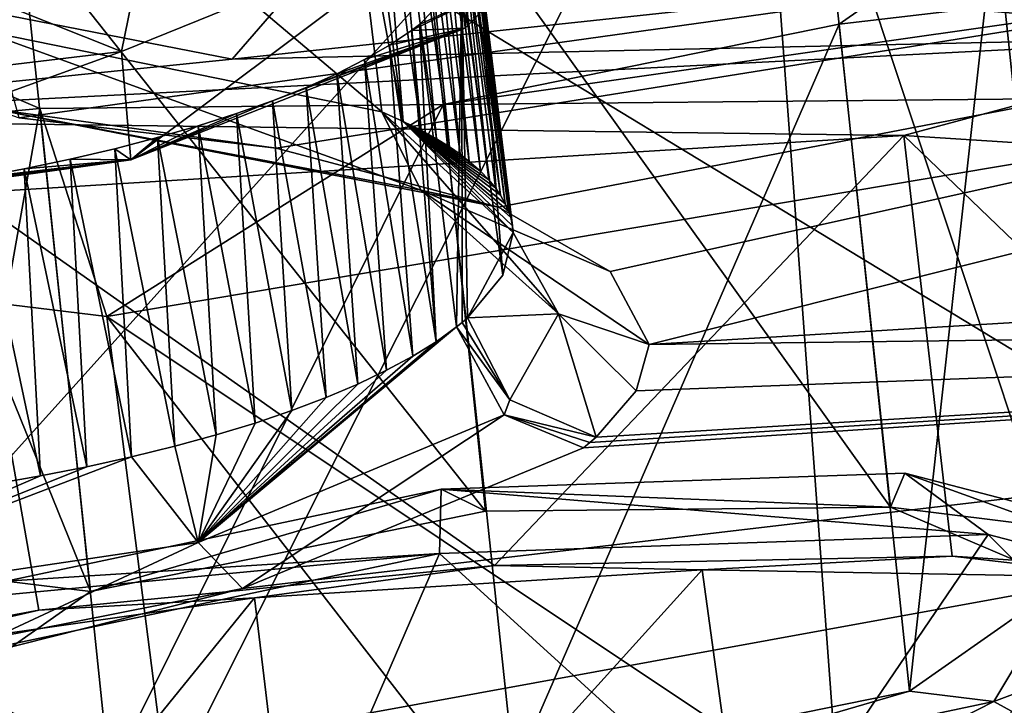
# Model space of a CAD drawing. Header units: metres. Extents: x -147 to 294, y -23 to 81.
# Tile 245 of 256: x 225.68 to 227.97, y 13.64 to 15.23. Entities that reach past the tile are written whole.
import ezdxf

# ---------------------------------------------------------------- set-up
doc = ezdxf.new("R2010")
doc.units = ezdxf.units.M
doc.layers.add('solid_AVA_153', color=7, linetype='CONTINUOUS')

msp = doc.modelspace()

# ---------------------------------------------------------------- linework, layer by layer
at = {"layer": 'solid_AVA_153'}
for points in [[(226.666824, 6.360106, 267.585846), (221.667358, 19.119045, 269.910767), (235.382919, 20.174784, 271.545105)], [(226.666824, 6.360106, 267.585846), (235.382919, 20.174784, 271.545105), (236.747787, 7.212847, 268.464081)], [(221.215851, 18.567869, 273.642273), (235.975128, 14.554294, 273.108093), (235.413086, 19.895332, 274.532532)], [(226.666824, 6.360106, 267.585846), (219.583801, 7.182138, 266.199371), (221.667358, 19.119045, 269.910767)], [(221.215851, 18.567869, 273.642273), (236.530548, 9.275632, 271.466919), (235.975128, 14.554294, 273.108093)], [(221.215851, 18.567869, 273.642273), (222.109406, 7.973817, 270.554962), (236.530548, 9.275632, 271.466919)], [(228.588837, 15.188961, 198.371429), (231.690292, 16.763508, 193.573883), (227.666092, 16.504303, 193.447388)], [(227.539261, 15.282767, 197.782272), (228.588837, 15.188961, 198.371429), (227.666092, 16.504303, 193.447388)], [(222.734863, 15.807203, 198.839584), (226.172852, 15.135113, 198.028671), (227.341797, 16.482059, 198.04126)], [(227.341797, 16.482059, 198.04126), (226.172852, 15.135113, 198.028671), (227.539261, 15.282767, 197.782272)], [(224.762039, 13.218843, 199.973969), (224.326767, 15.613308, 200.360504), (227.381195, 16.12648, 199.554657)], [(226.052139, 13.492014, 199.230057), (224.762039, 13.218843, 199.973969), (227.381195, 16.12648, 199.554657)], [(225.492401, 15.659165, 187.674271), (233.692215, 16.116528, 188.092438), (225.67865, 14.999257, 189.95224)], [(233.692215, 16.116528, 188.092438), (226.275116, 14.929291, 190.301041), (225.67865, 14.999257, 189.95224)], [(227.568497, 13.592677, 199.21759), (226.052139, 13.492014, 199.230057), (227.381195, 16.12648, 199.554657)], [(233.692215, 16.116528, 188.092438), (226.791489, 14.791733, 190.876038), (226.275116, 14.929291, 190.301041)], [(233.692215, 16.116528, 188.092438), (227.050598, 14.642781, 191.445618), (226.791489, 14.791733, 190.876038)], [(233.692215, 16.116528, 188.092438), (227.140793, 14.473471, 192.055161), (227.050598, 14.642781, 191.445618)], [(233.692215, 16.116528, 188.092438), (231.535965, 14.738131, 192.216125), (227.140793, 14.473471, 192.055161)], [(229.686157, 13.218818, 201.201111), (227.381195, 16.12648, 199.554657), (229.684601, 15.846314, 201.753708)], [(229.686157, 13.218818, 201.201111), (227.568497, 13.592677, 199.21759), (227.381195, 16.12648, 199.554657)], [(226.520691, 15.013006, 191.103546), (226.437592, 15.699438, 191.273361), (225.496048, 15.87824, 190.483063)], [(225.585007, 15.203583, 190.316147), (226.520691, 15.013006, 191.103546), (225.496048, 15.87824, 190.483063)], [(222.734863, 15.807203, 198.839584), (224.803711, 14.996558, 198.277267), (226.172852, 15.135113, 198.028671)], [(226.04863, 15.802382, 194.466873), (225.915726, 15.153339, 194.054657), (224.714523, 15.632039, 194.898651)], [(226.04863, 15.802382, 194.466873), (226.693283, 15.46771, 193.111557), (225.915726, 15.153339, 194.054657)], [(226.570267, 14.991158, 191.185837), (226.477539, 15.682634, 191.339371), (226.437592, 15.699438, 191.273361)], [(226.570267, 14.991158, 191.185837), (226.437592, 15.699438, 191.273361), (226.520691, 15.013006, 191.103546)], [(226.570267, 14.991158, 191.185837), (226.514679, 15.665429, 191.406311), (226.477539, 15.682634, 191.339371)], [(226.612076, 14.970386, 191.263245), (226.549042, 15.64782, 191.474182), (226.514679, 15.665429, 191.406311)], [(226.612076, 14.970386, 191.263245), (226.514679, 15.665429, 191.406311), (226.570267, 14.991158, 191.185837)], [(226.600357, 15.634639, 201.277939), (224.326767, 15.613308, 200.360504), (223.536667, 15.197324, 201.760559)], [(226.600357, 15.634639, 201.277939), (223.536667, 15.197324, 201.760559), (225.680771, 15.448387, 201.654144)], [(226.76123, 14.086432, 200.910004), (226.600357, 15.634639, 201.277939), (225.680771, 15.448387, 201.654144)], [(226.647369, 14.950733, 191.335846), (226.580597, 15.629802, 191.542969), (226.549042, 15.64782, 191.474182)], [(226.647369, 14.950733, 191.335846), (226.549042, 15.64782, 191.474182), (226.612076, 14.970386, 191.263245)], [(227.700928, 14.095799, 201.286865), (227.53656, 15.643947, 201.653519), (226.600357, 15.634639, 201.277939)], [(227.700928, 14.095799, 201.286865), (226.600357, 15.634639, 201.277939), (226.76123, 14.086432, 200.910004)], [(228.107178, 13.922976, 202.193909), (227.944229, 15.470469, 202.563934), (227.53656, 15.643947, 201.653519)], [(228.107178, 13.922976, 202.193909), (227.53656, 15.643947, 201.653519), (227.700928, 14.095799, 201.286865)], [(225.915726, 15.153339, 194.054657), (224.740021, 15.012174, 194.414978), (224.714523, 15.632039, 194.898651)], [(226.677155, 14.932198, 191.403778), (226.609344, 15.611366, 191.612732), (226.580597, 15.629802, 191.542969)], [(226.677155, 14.932198, 191.403778), (226.580597, 15.629802, 191.542969), (226.647369, 14.950733, 191.335846)], [(226.702286, 14.91476, 191.467255), (226.635361, 15.59244, 191.683701), (226.609344, 15.611366, 191.612732)], [(226.702286, 14.91476, 191.467255), (226.609344, 15.611366, 191.612732), (226.677155, 14.932198, 191.403778)], [(226.72348, 14.898386, 191.526489), (226.658569, 15.573077, 191.755707), (226.635361, 15.59244, 191.683701)], [(226.72348, 14.898386, 191.526489), (226.635361, 15.59244, 191.683701), (226.702286, 14.91476, 191.467255)], [(226.749176, 14.875731, 191.607895), (226.67894, 15.55337, 191.8284), (226.658569, 15.573077, 191.755707)], [(226.749176, 14.875731, 191.607895), (226.658569, 15.573077, 191.755707), (226.72348, 14.898386, 191.526489)], [(226.768997, 14.855208, 191.681122), (226.696381, 15.53341, 191.901428), (226.67894, 15.55337, 191.8284)], [(226.768997, 14.855208, 191.681122), (226.67894, 15.55337, 191.8284), (226.749176, 14.875731, 191.607895)], [(226.795883, 14.819902, 191.805969), (226.710876, 15.513251, 191.974625), (226.696381, 15.53341, 191.901428)], [(226.784241, 14.836659, 191.746887), (226.696381, 15.53341, 191.901428), (226.768997, 14.855208, 191.681122)], [(226.795883, 14.819902, 191.805969), (226.696381, 15.53341, 191.901428), (226.784241, 14.836659, 191.746887)], [(226.714203, 15.207425, 193.046997), (226.731277, 15.500702, 193.008743), (226.763809, 15.534234, 192.903595)], [(226.820145, 15.315413, 192.689514), (226.714203, 15.207425, 193.046997), (226.763809, 15.534234, 192.903595)], [(226.714203, 15.207425, 193.046997), (226.693283, 15.46771, 193.111557), (226.731277, 15.500702, 193.008743)], [(226.807068, 14.800067, 191.875488), (226.722443, 15.492822, 192.048233), (226.710876, 15.513251, 191.974625)], [(226.807068, 14.800067, 191.875488), (226.710876, 15.513251, 191.974625), (226.795883, 14.819902, 191.805969)], [(226.814651, 14.782783, 191.935745), (226.73111, 15.472111, 192.122269), (226.722443, 15.492822, 192.048233)], [(226.814651, 14.782783, 191.935745), (226.722443, 15.492822, 192.048233), (226.807068, 14.800067, 191.875488)], [(225.937439, 14.901895, 193.972351), (225.915726, 15.153339, 194.054657), (226.693283, 15.46771, 193.111557)], [(225.937439, 14.901895, 193.972351), (226.693283, 15.46771, 193.111557), (226.714203, 15.207425, 193.046997)], [(226.662659, 15.030533, 203.847046), (228.936249, 15.051864, 204.764481), (229.726349, 15.467848, 203.364426)], [(227.582245, 15.216784, 203.47084), (226.662659, 15.030533, 203.847046), (229.726349, 15.467848, 203.364426)], [(226.819778, 14.767738, 191.987976), (226.736832, 15.451118, 192.196762), (226.73111, 15.472111, 192.122269)], [(226.819778, 14.767738, 191.987976), (226.73111, 15.472111, 192.122269), (226.814651, 14.782783, 191.935745)], [(227.944229, 15.470469, 202.563934), (227.582245, 15.216784, 203.47084), (229.726349, 15.467848, 203.364426)], [(227.745239, 13.668803, 203.10289), (227.582245, 15.216784, 203.47084), (227.944229, 15.470469, 202.563934)], [(228.107178, 13.922976, 202.193909), (227.745239, 13.668803, 203.10289), (227.944229, 15.470469, 202.563934)], [(225.318787, 15.194703, 202.56105), (225.680771, 15.448387, 201.654144), (223.536667, 15.197324, 201.760559)], [(225.843765, 13.900406, 201.286194), (225.680771, 15.448387, 201.654144), (225.318787, 15.194703, 202.56105)], [(226.76123, 14.086432, 200.910004), (225.680771, 15.448387, 201.654144), (225.843765, 13.900406, 201.286194)], [(226.823807, 14.748825, 192.053421), (226.739639, 15.429839, 192.271713), (226.736832, 15.451118, 192.196762)], [(226.823807, 14.748825, 192.053421), (226.736832, 15.451118, 192.196762), (226.819778, 14.767738, 191.987976)], [(226.801666, 14.634504, 192.439804), (226.739868, 15.418262, 192.312561), (226.739639, 15.429839, 192.271713)], [(226.801666, 14.634504, 192.439804), (226.739639, 15.429839, 192.271713), (226.825623, 14.733424, 192.106018)], [(226.823807, 14.748825, 192.053421), (226.825623, 14.733424, 192.106018), (226.739639, 15.429839, 192.271713)], [(226.801666, 14.634504, 192.439804), (226.705872, 15.317067, 192.660706), (226.739868, 15.418262, 192.312561)], [(226.589401, 15.201962, 193.041031), (226.714203, 15.207425, 193.046997), (226.820145, 15.315413, 192.689514)], [(226.607864, 15.215804, 192.996201), (226.589401, 15.201962, 193.041031), (226.820145, 15.315413, 192.689514)], [(226.705872, 15.317067, 192.660706), (226.607864, 15.215804, 192.996201), (226.820145, 15.315413, 192.689514)], [(226.693527, 14.514009, 192.83403), (226.607864, 15.215804, 192.996201), (226.705872, 15.317067, 192.660706)], [(226.706711, 14.524695, 192.799622), (226.693527, 14.514009, 192.83403), (226.705872, 15.317067, 192.660706)], [(226.71936, 14.53545, 192.764938), (226.705872, 15.317067, 192.660706), (226.801666, 14.634504, 192.439804)], [(226.706711, 14.524695, 192.799622), (226.705872, 15.317067, 192.660706), (226.71936, 14.53545, 192.764938)], [(227.539261, 15.282767, 197.782272), (226.172852, 15.135113, 198.028671), (228.588837, 15.188961, 198.371429)], [(226.611038, 14.831799, 191.000549), (226.520691, 15.013006, 191.103546), (225.585007, 15.203583, 190.316147)], [(226.611038, 14.831799, 191.000549), (225.585007, 15.203583, 190.316147), (225.620834, 15.019513, 190.167953)], [(226.266876, 15.038892, 193.551575), (225.937439, 14.901895, 193.972351), (226.714203, 15.207425, 193.046997)], [(226.344482, 15.069801, 193.457687), (226.266876, 15.038892, 193.551575), (226.714203, 15.207425, 193.046997)], [(226.415771, 15.101693, 193.359268), (226.344482, 15.069801, 193.457687), (226.714203, 15.207425, 193.046997)], [(226.480484, 15.134425, 193.25676), (226.415771, 15.101693, 193.359268), (226.714203, 15.207425, 193.046997)], [(226.538437, 15.167873, 193.150543), (226.480484, 15.134425, 193.25676), (226.714203, 15.207425, 193.046997)], [(226.589401, 15.201962, 193.041031), (226.538437, 15.167873, 193.150543), (226.714203, 15.207425, 193.046997)], [(226.646332, 14.479906, 192.942932), (226.538437, 15.167873, 193.150543), (226.589401, 15.201962, 193.041031)], [(226.646332, 14.479906, 192.942932), (226.589401, 15.201962, 193.041031), (226.607864, 15.215804, 192.996201)], [(226.693527, 14.514009, 192.83403), (226.646332, 14.479906, 192.942932), (226.607864, 15.215804, 192.996201)], [(226.827789, 13.482777, 203.47908), (226.662659, 15.030533, 203.847046), (227.582245, 15.216784, 203.47084)], [(226.827789, 13.482777, 203.47908), (227.582245, 15.216784, 203.47084), (227.745239, 13.668803, 203.10289)], [(225.726456, 15.021225, 203.471466), (225.318787, 15.194703, 202.56105), (223.578415, 14.818857, 203.371277)], [(227.731995, 14.958563, 199.010147), (228.588837, 15.188961, 198.371429), (224.803711, 14.996558, 198.277267)], [(226.172852, 15.135113, 198.028671), (224.803711, 14.996558, 198.277267), (228.588837, 15.188961, 198.371429)], [(225.481827, 13.646233, 202.195175), (225.318787, 15.194703, 202.56105), (225.726456, 15.021225, 203.471466)], [(225.843765, 13.900406, 201.286194), (225.318787, 15.194703, 202.56105), (225.481827, 13.646233, 202.195175)], [(227.731995, 14.958563, 199.010147), (228.731674, 14.894301, 199.486832), (228.588837, 15.188961, 198.371429)], [(226.592285, 14.446356, 193.048889), (226.480484, 15.134425, 193.25676), (226.538437, 15.167873, 193.150543)], [(226.646332, 14.479906, 192.942932), (226.592285, 14.446356, 193.048889), (226.538437, 15.167873, 193.150543)], [(224.768814, 14.738502, 194.34227), (224.740021, 15.012174, 194.414978), (225.915726, 15.153339, 194.054657)], [(225.937439, 14.901895, 193.972351), (224.768814, 14.738502, 194.34227), (225.915726, 15.153339, 194.054657)], [(226.531586, 14.413481, 193.151505), (226.415771, 15.101693, 193.359268), (226.480484, 15.134425, 193.25676)], [(226.592285, 14.446356, 193.048889), (226.531586, 14.413481, 193.151505), (226.480484, 15.134425, 193.25676)], [(226.464417, 14.381401, 193.250427), (226.344482, 15.069801, 193.457687), (226.415771, 15.101693, 193.359268)], [(226.531586, 14.413481, 193.151505), (226.464417, 14.381401, 193.250427), (226.415771, 15.101693, 193.359268)], [(226.390976, 14.350248, 193.345245), (226.266876, 15.038892, 193.551575), (226.344482, 15.069801, 193.457687)], [(226.464417, 14.381401, 193.250427), (226.390976, 14.350248, 193.345245), (226.344482, 15.069801, 193.457687)], [(226.662659, 15.030533, 203.847046), (225.881821, 14.538692, 205.570328), (228.936249, 15.051864, 204.764481)], [(229.007263, 12.454876, 203.945297), (228.936249, 15.051864, 204.764481), (225.881821, 14.538692, 205.570328)], [(225.726456, 15.021225, 203.471466), (223.578415, 14.818857, 203.371277), (225.881821, 14.538692, 205.570328)], [(225.481827, 13.646233, 202.195175), (225.726456, 15.021225, 203.471466), (225.888092, 13.47341, 203.102219)], [(225.620834, 15.019513, 190.167953), (226.275116, 14.929291, 190.301041), (226.791489, 14.791733, 190.876038)], [(226.611038, 14.831799, 191.000549), (225.620834, 15.019513, 190.167953), (226.791489, 14.791733, 190.876038)], [(225.620834, 15.019513, 190.167953), (225.67865, 14.999257, 189.95224), (226.275116, 14.929291, 190.301041)], [(226.662659, 15.030533, 203.847046), (225.726456, 15.021225, 203.471466), (225.881821, 14.538692, 205.570328)], [(225.888092, 13.47341, 203.102219), (225.726456, 15.021225, 203.471466), (226.662659, 15.030533, 203.847046)], [(225.888092, 13.47341, 203.102219), (226.662659, 15.030533, 203.847046), (226.827789, 13.482777, 203.47908)], [(226.266876, 15.038892, 193.551575), (226.183304, 15.0091, 193.640518), (225.937439, 14.901895, 193.972351)], [(226.311478, 14.320149, 193.435593), (226.183304, 15.0091, 193.640518), (226.266876, 15.038892, 193.551575)], [(226.390976, 14.350248, 193.345245), (226.311478, 14.320149, 193.435593), (226.266876, 15.038892, 193.551575)], [(225.553711, 14.82439, 199.044357), (227.731995, 14.958563, 199.010147), (224.803711, 14.996558, 198.277267)], [(226.183304, 15.0091, 193.640518), (226.094147, 14.980537, 193.724228), (225.937439, 14.901895, 193.972351)], [(226.226257, 14.291221, 193.521133), (226.094147, 14.980537, 193.724228), (226.183304, 15.0091, 193.640518)], [(226.311478, 14.320149, 193.435593), (226.226257, 14.291221, 193.521133), (226.183304, 15.0091, 193.640518)], [(226.930176, 14.544218, 192.063309), (226.520691, 15.013006, 191.103546), (226.611038, 14.831799, 191.000549)], [(226.825623, 14.733424, 192.106018), (226.520691, 15.013006, 191.103546), (226.930176, 14.544218, 192.063309)], [(226.570267, 14.991158, 191.185837), (226.520691, 15.013006, 191.103546), (226.825623, 14.733424, 192.106018)], [(226.094147, 14.980537, 193.724228), (225.999832, 14.953332, 193.802338), (225.937439, 14.901895, 193.972351)], [(226.135666, 14.26358, 193.601563), (225.999832, 14.953332, 193.802338), (226.094147, 14.980537, 193.724228)], [(226.226257, 14.291221, 193.521133), (226.135666, 14.26358, 193.601563), (226.094147, 14.980537, 193.724228)], [(226.823807, 14.748825, 192.053421), (226.570267, 14.991158, 191.185837), (226.825623, 14.733424, 192.106018)], [(226.647369, 14.950733, 191.335846), (226.612076, 14.970386, 191.263245), (226.570267, 14.991158, 191.185837)], [(226.677155, 14.932198, 191.403778), (226.647369, 14.950733, 191.335846), (226.570267, 14.991158, 191.185837)], [(226.702286, 14.91476, 191.467255), (226.677155, 14.932198, 191.403778), (226.570267, 14.991158, 191.185837)], [(226.72348, 14.898386, 191.526489), (226.702286, 14.91476, 191.467255), (226.570267, 14.991158, 191.185837)], [(226.749176, 14.875731, 191.607895), (226.72348, 14.898386, 191.526489), (226.570267, 14.991158, 191.185837)], [(226.768997, 14.855208, 191.681122), (226.749176, 14.875731, 191.607895), (226.570267, 14.991158, 191.185837)], [(226.784241, 14.836659, 191.746887), (226.768997, 14.855208, 191.681122), (226.570267, 14.991158, 191.185837)], [(226.795883, 14.819902, 191.805969), (226.784241, 14.836659, 191.746887), (226.570267, 14.991158, 191.185837)], [(226.807068, 14.800067, 191.875488), (226.795883, 14.819902, 191.805969), (226.570267, 14.991158, 191.185837)], [(226.814651, 14.782783, 191.935745), (226.807068, 14.800067, 191.875488), (226.570267, 14.991158, 191.185837)], [(226.819778, 14.767738, 191.987976), (226.814651, 14.782783, 191.935745), (226.570267, 14.991158, 191.185837)], [(226.823807, 14.748825, 192.053421), (226.819778, 14.767738, 191.987976), (226.570267, 14.991158, 191.185837)], [(226.782166, 13.96025, 198.65358), (227.731995, 14.958563, 199.010147), (225.553711, 14.82439, 199.044357)], [(225.999832, 14.953332, 193.802338), (225.900635, 14.927556, 193.87468), (225.937439, 14.901895, 193.972351)], [(226.039902, 14.237306, 193.676682), (225.900635, 14.927556, 193.87468), (225.999832, 14.953332, 193.802338)], [(226.135666, 14.26358, 193.601563), (226.039902, 14.237306, 193.676682), (225.999832, 14.953332, 193.802338)], [(227.843994, 13.981932, 198.809586), (227.731995, 14.958563, 199.010147), (226.782166, 13.96025, 198.65358)], [(228.81459, 13.919039, 199.27504), (228.731674, 14.894301, 199.486832), (227.731995, 14.958563, 199.010147)], [(228.81459, 13.919039, 199.27504), (227.731995, 14.958563, 199.010147), (227.843994, 13.981932, 198.809586)], [(225.900635, 14.927556, 193.87468), (225.797089, 14.903366, 193.940811), (225.937439, 14.901895, 193.972351)], [(225.939392, 14.212532, 193.746078), (225.797089, 14.903366, 193.940811), (225.900635, 14.927556, 193.87468)], [(226.039902, 14.237306, 193.676682), (225.939392, 14.212532, 193.746078), (225.900635, 14.927556, 193.87468)], [(225.797089, 14.903366, 193.940811), (225.690445, 14.881029, 194.000046), (225.937439, 14.901895, 193.972351)], [(225.835358, 14.189561, 193.80896), (225.690445, 14.881029, 194.000046), (225.797089, 14.903366, 193.940811)], [(225.939392, 14.212532, 193.746078), (225.835358, 14.189561, 193.80896), (225.797089, 14.903366, 193.940811)], [(225.359589, 14.825786, 194.135468), (224.768814, 14.738502, 194.34227), (225.937439, 14.901895, 193.972351)], [(225.468918, 14.84188, 194.098129), (225.359589, 14.825786, 194.135468), (225.937439, 14.901895, 193.972351)], [(225.580338, 14.86042, 194.05275), (225.468918, 14.84188, 194.098129), (225.937439, 14.901895, 193.972351)], [(225.690445, 14.881029, 194.000046), (225.580338, 14.86042, 194.05275), (225.937439, 14.901895, 193.972351)], [(225.727692, 14.168345, 193.865479), (225.580338, 14.86042, 194.05275), (225.690445, 14.881029, 194.000046)], [(225.835358, 14.189561, 193.80896), (225.727692, 14.168345, 193.865479), (225.690445, 14.881029, 194.000046)], [(225.727692, 14.168345, 193.865479), (225.617783, 14.149104, 193.9151), (225.580338, 14.86042, 194.05275)], [(226.197937, 12.072271, 204.705322), (225.881821, 14.538692, 205.570328), (223.578415, 14.818857, 203.371277)], [(224.076447, 12.461343, 202.721649), (226.197937, 12.072271, 204.705322), (223.578415, 14.818857, 203.371277)], [(225.724518, 13.85702, 198.818863), (225.553711, 14.82439, 199.044357), (224.768204, 13.679978, 199.295013)], [(226.782166, 13.96025, 198.65358), (225.553711, 14.82439, 199.044357), (225.724518, 13.85702, 198.818863)], [(227.050598, 14.642781, 191.445618), (226.611038, 14.831799, 191.000549), (226.791489, 14.791733, 190.876038)], [(227.140793, 14.473471, 192.055161), (226.611038, 14.831799, 191.000549), (227.050598, 14.642781, 191.445618)], [(226.930176, 14.544218, 192.063309), (226.611038, 14.831799, 191.000549), (227.140793, 14.473471, 192.055161)], [(226.71936, 14.53545, 192.764938), (226.825623, 14.733424, 192.106018), (226.930176, 14.544218, 192.063309)], [(226.71936, 14.53545, 192.764938), (226.801666, 14.634504, 192.439804), (226.825623, 14.733424, 192.106018)], [(231.535965, 14.738131, 192.216125), (231.484619, 14.528159, 192.939316), (227.140793, 14.473471, 192.055161)], [(227.716385, 12.173367, 204.691574), (229.007263, 12.454876, 203.945297), (225.881821, 14.538692, 205.570328)], [(226.197937, 12.072271, 204.705322), (227.716385, 12.173367, 204.691574), (225.881821, 14.538692, 205.570328)], [(226.817398, 14.34522, 192.741455), (226.71936, 14.53545, 192.764938), (226.930176, 14.544218, 192.063309)], [(226.817398, 14.34522, 192.741455), (226.930176, 14.544218, 192.063309), (227.018021, 14.258065, 192.785492)], [(226.930176, 14.544218, 192.063309), (227.110687, 14.36557, 192.426956), (227.018021, 14.258065, 192.785492)], [(226.930176, 14.544218, 192.063309), (227.140793, 14.473471, 192.055161), (227.110687, 14.36557, 192.426956)], [(231.484619, 14.528159, 192.939316), (221.319656, 12.675594, 197.546555), (226.197327, 13.907005, 193.860596)], [(231.484619, 14.528159, 192.939316), (232.407959, 13.2426, 197.81926), (221.319656, 12.675594, 197.546555)], [(231.484619, 14.528159, 192.939316), (226.197327, 13.907005, 193.860596), (226.988327, 14.233786, 192.864822)], [(226.706711, 14.524695, 192.799622), (226.817398, 14.34522, 192.741455), (226.693527, 14.514009, 192.83403)], [(226.706711, 14.524695, 192.799622), (226.71936, 14.53545, 192.764938), (226.817398, 14.34522, 192.741455)], [(227.003571, 14.245906, 192.825302), (231.484619, 14.528159, 192.939316), (226.988327, 14.233786, 192.864822)], [(227.003571, 14.245906, 192.825302), (227.018021, 14.258065, 192.785492), (231.484619, 14.528159, 192.939316)], [(227.110687, 14.36557, 192.426956), (231.484619, 14.528159, 192.939316), (227.018021, 14.258065, 192.785492)], [(227.110687, 14.36557, 192.426956), (227.140793, 14.473471, 192.055161), (231.484619, 14.528159, 192.939316)], [(226.094391, 14.01423, 193.718399), (226.646332, 14.479906, 192.942932), (226.693527, 14.514009, 192.83403)], [(226.804535, 14.310031, 192.815369), (226.094391, 14.01423, 193.718399), (226.693527, 14.514009, 192.83403)], [(226.817398, 14.34522, 192.741455), (226.804535, 14.310031, 192.815369), (226.693527, 14.514009, 192.83403)], [(226.094391, 14.01423, 193.718399), (226.592285, 14.446356, 193.048889), (226.646332, 14.479906, 192.942932)], [(226.094391, 14.01423, 193.718399), (226.531586, 14.413481, 193.151505), (226.592285, 14.446356, 193.048889)], [(226.094391, 14.01423, 193.718399), (226.464417, 14.381401, 193.250427), (226.531586, 14.413481, 193.151505)], [(226.094391, 14.01423, 193.718399), (226.390976, 14.350248, 193.345245), (226.464417, 14.381401, 193.250427)], [(226.094391, 14.01423, 193.718399), (226.311478, 14.320149, 193.435593), (226.390976, 14.350248, 193.345245)], [(226.817398, 14.34522, 192.741455), (227.018021, 14.258065, 192.785492), (226.804535, 14.310031, 192.815369)], [(226.094391, 14.01423, 193.718399), (226.226257, 14.291221, 193.521133), (226.311478, 14.320149, 193.435593)], [(226.094391, 14.01423, 193.718399), (226.804535, 14.310031, 192.815369), (226.197327, 13.907005, 193.860596)], [(226.804535, 14.310031, 192.815369), (226.988327, 14.233786, 192.864822), (226.197327, 13.907005, 193.860596)], [(227.003571, 14.245906, 192.825302), (226.988327, 14.233786, 192.864822), (226.804535, 14.310031, 192.815369)], [(227.003571, 14.245906, 192.825302), (226.804535, 14.310031, 192.815369), (227.018021, 14.258065, 192.785492)], [(226.094391, 14.01423, 193.718399), (226.135666, 14.26358, 193.601563), (226.226257, 14.291221, 193.521133)], [(226.094391, 14.01423, 193.718399), (226.039902, 14.237306, 193.676682), (226.135666, 14.26358, 193.601563)], [(226.094391, 14.01423, 193.718399), (225.939392, 14.212532, 193.746078), (226.039902, 14.237306, 193.676682)], [(224.989273, 13.850063, 194.112076), (225.835358, 14.189561, 193.80896), (225.939392, 14.212532, 193.746078)], [(224.989273, 13.850063, 194.112076), (225.939392, 14.212532, 193.746078), (226.094391, 14.01423, 193.718399)], [(224.989273, 13.850063, 194.112076), (225.727692, 14.168345, 193.865479), (225.835358, 14.189561, 193.80896)], [(227.734161, 14.174517, 200.970428), (226.657776, 14.137683, 200.64856), (227.927658, 14.032378, 200.697678)], [(227.700928, 14.095799, 201.286865), (226.657776, 14.137683, 200.64856), (227.734161, 14.174517, 200.970428)], [(227.700928, 14.095799, 201.286865), (227.734161, 14.174517, 200.970428), (228.34259, 14.016179, 201.906082)], [(227.734161, 14.174517, 200.970428), (227.927658, 14.032378, 200.697678), (228.645859, 13.845727, 201.801071)], [(228.34259, 14.016179, 201.906082), (227.734161, 14.174517, 200.970428), (228.645859, 13.845727, 201.801071)], [(224.989273, 13.850063, 194.112076), (225.617783, 14.149104, 193.9151), (225.727692, 14.168345, 193.865479)], [(226.657776, 14.137683, 200.64856), (225.648071, 13.924242, 201.099213), (226.654312, 13.988753, 200.317123)], [(225.843765, 13.900406, 201.286194), (225.648071, 13.924242, 201.099213), (226.657776, 14.137683, 200.64856)], [(226.76123, 14.086432, 200.910004), (225.843765, 13.900406, 201.286194), (226.657776, 14.137683, 200.64856)], [(226.657776, 14.137683, 200.64856), (226.654312, 13.988753, 200.317123), (227.927658, 14.032378, 200.697678)], [(227.700928, 14.095799, 201.286865), (226.76123, 14.086432, 200.910004), (226.657776, 14.137683, 200.64856)], [(228.107178, 13.922976, 202.193909), (227.700928, 14.095799, 201.286865), (228.34259, 14.016179, 201.906082)], [(224.989273, 13.850063, 194.112076), (226.094391, 14.01423, 193.718399), (225.619263, 13.793087, 194.155701)], [(226.094391, 14.01423, 193.718399), (226.197327, 13.907005, 193.860596), (225.619263, 13.793087, 194.155701)], [(227.927658, 14.032378, 200.697678), (226.654312, 13.988753, 200.317123), (227.42244, 13.288871, 199.973846)], [(227.927658, 14.032378, 200.697678), (227.42244, 13.288871, 199.973846), (228.967239, 12.988735, 201.407578)], [(228.645859, 13.845727, 201.801071), (227.927658, 14.032378, 200.697678), (228.967239, 12.988735, 201.407578)], [(226.654312, 13.988753, 200.317123), (225.462234, 13.736656, 200.849625), (226.325745, 13.229102, 199.990585)], [(225.523468, 13.880888, 200.960114), (225.462234, 13.736656, 200.849625), (226.654312, 13.988753, 200.317123)], [(225.523468, 13.880888, 200.960114), (226.654312, 13.988753, 200.317123), (225.648071, 13.924242, 201.099213)], [(226.654312, 13.988753, 200.317123), (226.325745, 13.229102, 199.990585), (227.42244, 13.288871, 199.973846)], [(227.843994, 13.981932, 198.809586), (226.782166, 13.96025, 198.65358), (227.264084, 13.950241, 198.794571)], [(227.843994, 13.981932, 198.809586), (227.264084, 13.950241, 198.794571), (228.271515, 13.932852, 199.09082)], [(228.81459, 13.919039, 199.27504), (227.843994, 13.981932, 198.809586), (228.271515, 13.932852, 199.09082)], [(226.782166, 13.96025, 198.65358), (225.724518, 13.85702, 198.818863), (226.224487, 13.885816, 198.811493)], [(226.782166, 13.96025, 198.65358), (226.224487, 13.885816, 198.811493), (227.264084, 13.950241, 198.794571)], [(227.264084, 13.950241, 198.794571), (226.224487, 13.885816, 198.811493), (226.339157, 12.929098, 198.553802)], [(227.264084, 13.950241, 198.794571), (226.339157, 12.929098, 198.553802), (227.396545, 12.98885, 198.54274)], [(228.271515, 13.932852, 199.09082), (227.264084, 13.950241, 198.794571), (227.396545, 12.98885, 198.54274)], [(225.843765, 13.900406, 201.286194), (225.481827, 13.646233, 202.195175), (225.648071, 13.924242, 201.099213)], [(228.271515, 13.932852, 199.09082), (227.396545, 12.98885, 198.54274), (228.411743, 12.965019, 198.849625)], [(228.107178, 13.922976, 202.193909), (227.940933, 13.644967, 203.289856), (227.745239, 13.668803, 203.10289)], [(228.107178, 13.922976, 202.193909), (228.068741, 13.693093, 203.144012), (227.940933, 13.644967, 203.289856)], [(221.319656, 12.675594, 197.546555), (225.619263, 13.793087, 194.155701), (226.197327, 13.907005, 193.860596)], [(226.224487, 13.885816, 198.811493), (225.23082, 13.743418, 199.143997), (225.335678, 12.790576, 198.883835)], [(225.724518, 13.85702, 198.818863), (225.23082, 13.743418, 199.143997), (226.224487, 13.885816, 198.811493)], [(226.224487, 13.885816, 198.811493), (225.335678, 12.790576, 198.883835), (226.339157, 12.929098, 198.553802)], [(225.724518, 13.85702, 198.818863), (224.768204, 13.679978, 199.295013), (225.23082, 13.743418, 199.143997)], [(225.462234, 13.736656, 200.849625), (225.390228, 13.038319, 200.538513), (226.325745, 13.229102, 199.990585)], [(228.068741, 13.693093, 203.144012), (228.078033, 13.569737, 203.400787), (227.940933, 13.644967, 203.289856)], [(226.827789, 13.482777, 203.47908), (227.745239, 13.668803, 203.10289), (226.931259, 13.431528, 203.740524)], [(227.745239, 13.668803, 203.10289), (227.940933, 13.644967, 203.289856), (226.931259, 13.431528, 203.740524)], [(225.481827, 13.646233, 202.195175), (225.888092, 13.47341, 203.102219), (225.246429, 13.55302, 202.483047)], [(226.931259, 13.431528, 203.740524), (227.940933, 13.644967, 203.289856), (226.979568, 13.154553, 203.970718)], [(227.940933, 13.644967, 203.289856), (228.078033, 13.569737, 203.400787), (226.979568, 13.154553, 203.970718)]]:
    msp.add_3dface(points, dxfattribs=at)

doc.saveas('drawing.dxf')
